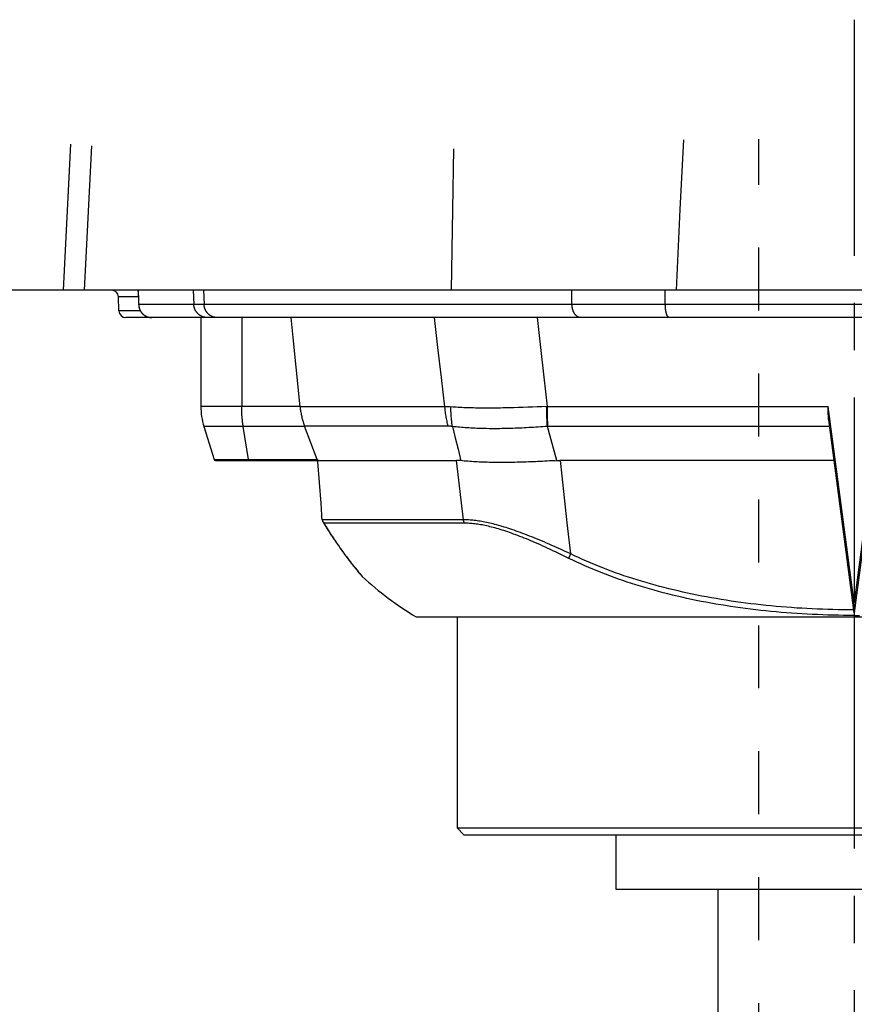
# Model space of a CAD drawing. Extents: x 0 to 3364, y 0 to 2376.
# Tile 81 of 83: x 2477 to 2722, y 1454 to 1743. Entities that reach past the tile are written whole.
import ezdxf

# ---------------------------------------------------------------- set-up
doc = ezdxf.new("R2010")
doc.units = 0
doc.header["$LTSCALE"] = 185.02
doc.linetypes.add('CENTER', pattern=[0.6, 0.375, -0.075, 0.075, -0.075])
doc.linetypes.add('HIDDEN', pattern=[0.2, 0.1, -0.1])
doc.layers.get('0').update_dxf_attribs({"linetype": 'CONTINUOUS'})
doc.layers.add('DEFAULT_1', color=7, linetype='CENTER')
doc.layers.add('DEFAULT_2', color=8, linetype='HIDDEN')

msp = doc.modelspace()

# ---------------------------------------------------------------- linework, layer by layer
at = {"color": 7, "linetype": 'CONTINUOUS'}
for p, q in [((2489.9777, 1663.9433), (2492.1324, 1706.9418)), ((2496.0855, 1663.9433), (2498.2625, 1706.3938)), ((2993.3223, 1663.9433), (2451.3271, 1663.9433)), ((2506.2573, 1657.8735), (2506.1127, 1662.0131)), ((2511.9572, 1662.0131), (2506.1127, 1662.0131)), ((2511.8178, 1663.9433), (2511.8404, 1663.6792)), ((2511.8322, 1663.9433), (2511.8542, 1663.6756)), ((2511.8404, 1663.6792), (2511.8687, 1663.3255)), ((2511.8542, 1663.6756), (2511.8834, 1663.2955)), ((2511.8687, 1663.3255), (2511.8957, 1662.9614)), ((2511.8834, 1663.2955), (2511.9107, 1662.9142)), ((2511.8957, 1662.9614), (2511.9213, 1662.5905)), ((2511.9107, 1662.9142), (2511.9277, 1662.6603)), ((2511.9213, 1662.5905), (2511.9452, 1662.2144)), ((2511.9277, 1662.6603), (2511.9517, 1662.2813)), ((2511.9452, 1662.2144), (2511.9675, 1661.8337)), ((2511.9517, 1662.2813), (2511.9736, 1661.9054)), ((2511.9675, 1661.8337), (2511.9883, 1661.4491)), ((2511.9736, 1661.9054), (2512, 1661.4102)), ((2511.9883, 1661.4491), (2512.0075, 1661.0608)), ((2512, 1661.4102), (2512.0233, 1660.9221)), ((2512.0075, 1661.0608), (2512.025, 1660.6694)), ((2528.1129, 1663.9433), (2528.256, 1659.8037)), ((2531.1288, 1663.9433), (2531.2732, 1659.8037)), ((2639.4079, 1659.8037), (2639.346, 1663.9433)), ((2666.8352, 1659.8037), (2666.747, 1663.9433)), ((2512.0233, 1660.9221), (2512.0437, 1660.4407)), ((2512.025, 1660.6694), (2512.041, 1660.2752)), ((2512.041, 1660.2752), (2512.0631, 1659.6663)), ((2512.0437, 1660.4407), (2512.0673, 1659.8037)), ((2512.0673, 1659.8038), (2512.0687, 1659.7064)), ((2529.7087, 1659.803), (2512.0673, 1659.8037)), ((2512.0687, 1659.7064), (2512.0724, 1659.6091)), ((2640.7664, 1659.8032), (2529.7087, 1659.803)), ((2650.8852, 1659.801), (2640.7664, 1659.8032)), ((2666.8352, 1659.8037), (2650.8852, 1659.801)), ((2512.5707, 1657.8735), (2506.2573, 1657.8735)), ((2936.3933, 1655.9433), (2508.2561, 1655.9433)), ((2513.5858, 1656.7218), (2513.6569, 1656.6692)), ((2513.6138, 1656.6984), (2513.656, 1656.6678)), ((2513.6286, 1656.6877), (2513.6569, 1656.6692)), ((2514.8277, 1656.0955), (2514.9244, 1656.0691)), ((2514.9198, 1656.0699), (2515.0126, 1656.0466)), ((2515.0104, 1656.0474), (2515.106, 1656.0256)), ((2515.0971, 1656.0278), (2515.1999, 1656.007)), ((2530.3247, 1655.9433), (2530.3247, 1629.8389)), ((2542.3247, 1655.9433), (2542.3247, 1629.8389)), ((2557.4611, 1650.0711), (2556.8796, 1655.9433)), ((2600.0109, 1647.0902), (2598.9683, 1655.9433)), ((2558.3281, 1641.3393), (2557.4611, 1650.0711)), ((2601.046, 1638.3395), (2600.0109, 1647.0902)), ((2559.489, 1629.6912), (2558.3281, 1641.3393)), ((2602.0734, 1629.6912), (2601.046, 1638.3395)), ((2632.1628, 1629.7963), (2631.2089, 1638.4097)), ((2559.4744, 1629.8389), (2530.3247, 1629.8389)), ((2602.0734, 1629.6912), (2559.489, 1629.6912)), ((2623.7015, 1629.4726), (2622.3615, 1629.4351)), ((2625.0535, 1629.5148), (2623.7015, 1629.4726)), ((2626.4165, 1629.5616), (2625.0535, 1629.5148)), ((2627.7896, 1629.6126), (2626.4165, 1629.5616)), ((2629.1713, 1629.6675), (2627.7896, 1629.6126)), ((2630.5609, 1629.726), (2629.1713, 1629.6675)), ((2632.1628, 1629.7963), (2630.5609, 1629.726)), ((2631.9705, 1629.1264), (2631.9573, 1629.7878)), ((2632.1679, 1629.1341), (2632.1628, 1629.7963)), ((2632.1628, 1629.7963), (2714.7361, 1629.7963)), ((2722.3247, 1572.1939), (2714.7361, 1629.7963)), ((2729.9132, 1629.7963), (2722.3247, 1572.1939)), ((2631.987, 1628.4666), (2631.9705, 1629.1264)), ((2632.0069, 1627.8089), (2631.987, 1628.4666)), ((2632.0301, 1627.1542), (2632.0069, 1627.8089)), ((2632.0565, 1626.5031), (2632.0301, 1627.1542)), ((2632.0862, 1625.8565), (2632.0565, 1626.5031)), ((2632.1763, 1628.4733), (2632.1679, 1629.1341)), ((2632.1879, 1627.8148), (2632.1763, 1628.4733)), ((2632.2028, 1627.1592), (2632.1879, 1627.8148)), ((2632.221, 1626.5073), (2632.2028, 1627.1592)), ((2632.2424, 1625.8598), (2632.221, 1626.5073)), ((2714.7273, 1628.4404), (2714.7284, 1628.9531)), ((2531.2277, 1623.8972), (2534.2372, 1614.2245)), ((2560.865, 1623.8972), (2531.2277, 1623.8972)), ((2544.2809, 1614.2245), (2542.7762, 1623.8972)), ((2564.5474, 1614.2245), (2560.8222, 1624.0095)), ((2603.0554, 1624.0095), (2560.8222, 1624.0095)), ((2604.2914, 1623.9164), (2605.1054, 1620.5429)), ((2632.1191, 1625.2149), (2632.0862, 1625.8565)), ((2632.1553, 1624.5791), (2632.1191, 1625.2149)), ((2632.1945, 1623.9498), (2632.1553, 1624.5791)), ((2632.3255, 1623.9506), (2632.1945, 1623.9498)), ((2634.9324, 1613.9106), (2632.1945, 1623.9498)), ((2632.2669, 1625.2173), (2632.2424, 1625.8598)), ((2632.2947, 1624.5807), (2632.2669, 1625.2173)), ((2632.3255, 1623.9506), (2632.2947, 1624.5807)), ((2715.1092, 1623.9506), (2632.3255, 1623.9506)), ((2722.3247, 1569.1433), (2714.8571, 1625.8652)), ((2729.7923, 1625.8652), (2722.3247, 1569.1433)), ((2605.1054, 1620.5429), (2605.9064, 1617.2153)), ((2605.9064, 1617.2153), (2606.7079, 1613.8773)), ((2534.2372, 1614.2245), (2564.5474, 1614.2245)), ((2534.6191, 1613.9433), (2605.4589, 1613.9433)), ((2606.1476, 1608.1326), (2605.4589, 1613.9433)), ((2716.4267, 1613.9433), (2635.8781, 1613.9429)), ((2606.8397, 1602.3126), (2606.1476, 1608.1326)), ((2607.5351, 1596.4833), (2606.8397, 1602.3126)), ((2565.8493, 1597.6616), (2565.8325, 1597.858)), ((2565.8663, 1597.4802), (2565.8493, 1597.6616)), ((2565.8833, 1597.3128), (2565.8663, 1597.4802)), ((2607.5351, 1596.4833), (2565.9978, 1596.4833)), ((2607.7982, 1595.4966), (2566.4748, 1595.4966)), ((2639.0271, 1586.4674), (2638.0122, 1595.649)), ((2572.2418, 1586.8371), (2572.6724, 1586.25)), ((2572.6724, 1586.25), (2573.0843, 1585.695)), ((2638.7807, 1585.9237), (2638.8319, 1586.0413)), ((2638.8319, 1586.0413), (2638.8854, 1586.1612)), ((2638.8854, 1586.1612), (2638.9408, 1586.2828)), ((2573.0843, 1585.695), (2573.4778, 1585.1709)), ((2573.3865, 1585.2583), (2573.8091, 1584.7014)), ((2573.4778, 1585.1709), (2573.853, 1584.6764)), ((2573.8091, 1584.7014), (2574.2091, 1584.1803)), ((2573.853, 1584.6764), (2574.2105, 1584.2103)), ((2574.2091, 1584.1803), (2574.5864, 1583.694)), ((2574.2105, 1584.2103), (2574.5502, 1583.7715)), ((2574.5502, 1583.7715), (2575.0273, 1583.1621)), ((2574.5864, 1583.694), (2574.9413, 1583.2413)), ((2574.9413, 1583.2413), (2575.2736, 1582.8212)), ((2575.0273, 1583.1621), (2575.4659, 1582.609)), ((2575.2736, 1582.8212), (2575.7301, 1582.2504)), ((2575.4659, 1582.609), (2575.866, 1582.11)), ((2575.7301, 1582.2504), (2576.1363, 1581.7483)), ((2575.866, 1582.11), (2576.2278, 1581.6634)), ((2576.1363, 1581.7483), (2576.4924, 1581.3126)), ((2576.2278, 1581.6634), (2576.6508, 1581.1468)), ((2576.4924, 1581.3126), (2576.8891, 1580.8321)), ((2576.6508, 1581.1468), (2577.006, 1580.7174)), ((2576.8891, 1580.8321), (2577.2604, 1580.3869)), ((2577.006, 1580.7174), (2577.3549, 1580.2996)), ((2577.2604, 1580.3869), (2577.5936, 1579.9911)), ((2577.3549, 1580.2996), (2577.7698, 1579.8078)), ((2722.3247, 1569.935), (2722.3247, 1572.1939)), ((2722.3149, 1569.2177), (2722.3168, 1569.021)), ((2722.3168, 1569.021), (2722.3201, 1568.7246)), ((2722.3201, 1568.7246), (2722.3247, 1568.393)), ((2722.3247, 1569.7219), (2722.3247, 1569.7606)), ((2593.6247, 1567.9433), (2851.0247, 1567.9433)), ((2605.6247, 1567.9433), (2605.6247, 1505.9433)), ((2605.6247, 1505.9433), (2607.6247, 1503.9433)), ((2605.6247, 1505.9433), (2839.0247, 1505.9433)), ((2607.6247, 1503.9433), (2837.0247, 1503.9433)), ((2652.3247, 1503.9433), (2652.3247, 1487.9433)), ((2652.3247, 1487.9433), (2792.3247, 1487.9433)), ((2682.3247, 1447.9433), (2682.3247, 1487.9433))]:
    msp.add_line(p, q, dxfattribs=at)
for points in [[(2670.1023, 1663.9433), (2671.2468, 1687.7217), (2672.2417, 1708.1375)], [(2604.016, 1663.9433), (2604.4201, 1687.7217), (2604.7198, 1705.4966)], [(2512.0573, 1660.0829), (2512.0517, 1660.0812), (2512.0488, 1660.0795), (2512.0483, 1660.0785)], [(2512.0631, 1659.6663), (2512.0624, 1659.7048), (2512.0637, 1659.7542), (2512.0673, 1659.8037)], [(2512.0631, 1659.6663), (2512.0675, 1659.5742), (2512.0749, 1659.4713), (2512.085, 1659.3689), (2512.0977, 1659.2671), (2512.113, 1659.166), (2512.1309, 1659.0656), (2512.1513, 1658.966), (2512.1742, 1658.8672), (2512.1996, 1658.7694), (2512.2275, 1658.6725), (2512.2577, 1658.5767), (2512.2903, 1658.4819), (2512.3253, 1658.3884), (2512.3625, 1658.296), (2512.402, 1658.2049), (2512.4437, 1658.1152), (2512.4875, 1658.0268), (2512.5334, 1657.9398), (2512.5814, 1657.8543), (2512.6314, 1657.7704), (2512.6834, 1657.6879), (2512.7373, 1657.6071), (2512.7931, 1657.5279), (2512.8507, 1657.4503), (2512.9101, 1657.3745), (2512.9712, 1657.3004), (2513.034, 1657.228), (2513.0984, 1657.1574), (2513.1643, 1657.0887), (2513.2318, 1657.0218), (2513.3007, 1656.9569), (2513.371, 1656.8938), (2513.4427, 1656.8326), (2513.5157, 1656.7734), (2513.5898, 1656.7162), (2513.6138, 1656.6984)], [(2512.0724, 1659.6091), (2512.0785, 1659.512), (2512.0869, 1659.4151), (2512.0977, 1659.3185), (2512.1109, 1659.2223), (2512.1263, 1659.1267), (2512.1441, 1659.0317), (2512.1642, 1658.9373), (2512.1866, 1658.8437), (2512.2112, 1658.7508), (2512.238, 1658.6587), (2512.267, 1658.5676), (2512.2981, 1658.4774), (2512.3314, 1658.3882), (2512.3668, 1658.3001), (2512.4042, 1658.2131), (2512.4436, 1658.1273), (2512.485, 1658.0428), (2512.5283, 1657.9595), (2512.5735, 1657.8776), (2512.6206, 1657.797), (2512.6694, 1657.7178), (2512.72, 1657.6401), (2512.7723, 1657.5639), (2512.8263, 1657.4892), (2512.8819, 1657.4161), (2512.939, 1657.3445), (2512.9976, 1657.2746), (2513.0578, 1657.2063), (2513.1193, 1657.1397), (2513.1822, 1657.0748), (2513.2464, 1657.0115), (2513.3119, 1656.9501), (2513.3787, 1656.8903), (2513.4466, 1656.8324), (2513.5156, 1656.7762), (2513.5858, 1656.7218)], [(2532.2427, 1655.9433), (2532.1406, 1655.9446), (2532.0386, 1655.9486), (2531.9367, 1655.9551), (2531.835, 1655.9643), (2531.7335, 1655.976), (2531.6324, 1655.9904), (2531.5317, 1656.0074), (2531.4315, 1656.0269), (2531.3318, 1656.049), (2531.2327, 1656.0737), (2531.1342, 1656.1008), (2531.0365, 1656.1306), (2530.9396, 1656.1628), (2530.8435, 1656.1974), (2530.7483, 1656.2346), (2530.6542, 1656.2741), (2530.561, 1656.3161), (2530.469, 1656.3605), (2530.3781, 1656.4072), (2530.2884, 1656.4562), (2530.2001, 1656.5075), (2530.113, 1656.561), (2530.0274, 1656.6168), (2529.9432, 1656.6747), (2529.8605, 1656.7348), (2529.7794, 1656.797), (2529.6999, 1656.8613), (2529.6221, 1656.9275), (2529.5459, 1656.9958), (2529.4716, 1657.066), (2529.399, 1657.138), (2529.3284, 1657.2119), (2529.2596, 1657.2876), (2529.1928, 1657.365), (2529.128, 1657.4442), (2529.0652, 1657.5249), (2529.0045, 1657.6073), (2528.9459, 1657.6911), (2528.8895, 1657.7765), (2528.8353, 1657.8632), (2528.7833, 1657.9514), (2528.7336, 1658.0408), (2528.6862, 1658.1315), (2528.6411, 1658.2234), (2528.5984, 1658.3164), (2528.5581, 1658.4104), (2528.5201, 1658.5055), (2528.4847, 1658.6015), (2528.4516, 1658.6984), (2528.4211, 1658.7961), (2528.3931, 1658.8946), (2528.3676, 1658.9937), (2528.3446, 1659.0935), (2528.3242, 1659.1938), (2528.3063, 1659.2946), (2528.2911, 1659.3958), (2528.2784, 1659.4974), (2528.2683, 1659.5993), (2528.2608, 1659.7014), (2528.256, 1659.8037)], [(2535.1091, 1655.9433), (2535.0109, 1655.9446), (2534.9127, 1655.9486), (2534.8147, 1655.9551), (2534.7168, 1655.9643), (2534.6192, 1655.976), (2534.5219, 1655.9904), (2534.425, 1656.0074), (2534.3286, 1656.0269), (2534.2327, 1656.049), (2534.1373, 1656.0737), (2534.0426, 1656.1008), (2533.9486, 1656.1306), (2533.8553, 1656.1628), (2533.7629, 1656.1974), (2533.6713, 1656.2346), (2533.5807, 1656.2741), (2533.4911, 1656.3161), (2533.4025, 1656.3605), (2533.3151, 1656.4072), (2533.2288, 1656.4562), (2533.1438, 1656.5075), (2533.0601, 1656.561), (2532.9777, 1656.6168), (2532.8967, 1656.6747), (2532.8171, 1656.7348), (2532.739, 1656.797), (2532.6626, 1656.8613), (2532.5877, 1656.9275), (2532.5144, 1656.9958), (2532.4429, 1657.066), (2532.3731, 1657.138), (2532.3051, 1657.2119), (2532.2389, 1657.2876), (2532.1746, 1657.365), (2532.1123, 1657.4442), (2532.0519, 1657.5249), (2531.9935, 1657.6073), (2531.9371, 1657.6911), (2531.8828, 1657.7765), (2531.8307, 1657.8632), (2531.7807, 1657.9514), (2531.7328, 1658.0408), (2531.6872, 1658.1315), (2531.6438, 1658.2234), (2531.6027, 1658.3164), (2531.5639, 1658.4104), (2531.5274, 1658.5055), (2531.4933, 1658.6015), (2531.4615, 1658.6984), (2531.4321, 1658.7961), (2531.4052, 1658.8946), (2531.3806, 1658.9937), (2531.3585, 1659.0935), (2531.3389, 1659.1938), (2531.3217, 1659.2946), (2531.307, 1659.3958), (2531.2948, 1659.4974), (2531.2851, 1659.5993), (2531.2779, 1659.7014), (2531.2732, 1659.8037)], [(2641.9294, 1655.9433), (2641.8648, 1655.9446), (2641.8003, 1655.9486), (2641.7359, 1655.9551), (2641.6715, 1655.9643), (2641.6074, 1655.976), (2641.5434, 1655.9904), (2641.4797, 1656.0074), (2641.4163, 1656.0269), (2641.3533, 1656.049), (2641.2906, 1656.0737), (2641.2283, 1656.1008), (2641.1665, 1656.1306), (2641.1052, 1656.1628), (2641.0445, 1656.1974), (2640.9843, 1656.2346), (2640.9247, 1656.2741), (2640.8658, 1656.3161), (2640.8076, 1656.3605), (2640.7501, 1656.4072), (2640.6934, 1656.4562), (2640.6375, 1656.5075), (2640.5825, 1656.561), (2640.5283, 1656.6168), (2640.4751, 1656.6747), (2640.4228, 1656.7348), (2640.3715, 1656.797), (2640.3212, 1656.8613), (2640.272, 1656.9275), (2640.2238, 1656.9958), (2640.1768, 1657.066), (2640.1309, 1657.138), (2640.0862, 1657.2119), (2640.0427, 1657.2876), (2640.0005, 1657.365), (2639.9595, 1657.4442), (2639.9198, 1657.5249), (2639.8814, 1657.6073), (2639.8443, 1657.6911), (2639.8087, 1657.7765), (2639.7744, 1657.8632), (2639.7415, 1657.9514), (2639.7101, 1658.0408), (2639.6801, 1658.1315), (2639.6516, 1658.2234), (2639.6245, 1658.3164), (2639.599, 1658.4104), (2639.575, 1658.5055), (2639.5526, 1658.6015), (2639.5317, 1658.6984), (2639.5124, 1658.7961), (2639.4947, 1658.8946), (2639.4785, 1658.9937), (2639.464, 1659.0935), (2639.4511, 1659.1938), (2639.4398, 1659.2946), (2639.4301, 1659.3958), (2639.4221, 1659.4974), (2639.4158, 1659.5993), (2639.411, 1659.7014), (2639.4079, 1659.8037)], [(2787.5632, 1659.8013), (2778.6438, 1659.8034), (2666.8352, 1659.8037)], [(2667.9853, 1655.9433), (2667.9559, 1655.9446), (2667.9264, 1655.9486), (2667.897, 1655.9551), (2667.8677, 1655.9643), (2667.8384, 1655.976), (2667.8093, 1655.9904), (2667.7802, 1656.0074), (2667.7513, 1656.0269), (2667.7225, 1656.049), (2667.6939, 1656.0737), (2667.6655, 1656.1008), (2667.6374, 1656.1306), (2667.6094, 1656.1628), (2667.5817, 1656.1974), (2667.5542, 1656.2346), (2667.5271, 1656.2741), (2667.5002, 1656.3161), (2667.4736, 1656.3605), (2667.4474, 1656.4072), (2667.4216, 1656.4562), (2667.3961, 1656.5075), (2667.371, 1656.561), (2667.3463, 1656.6168), (2667.322, 1656.6747), (2667.2981, 1656.7348), (2667.2747, 1656.797), (2667.2518, 1656.8613), (2667.2293, 1656.9275), (2667.2074, 1656.9958), (2667.1859, 1657.066), (2667.165, 1657.138), (2667.1446, 1657.2119), (2667.1248, 1657.2876), (2667.1055, 1657.365), (2667.0868, 1657.4442), (2667.0687, 1657.5249), (2667.0512, 1657.6073), (2667.0343, 1657.6911), (2667.018, 1657.7765), (2667.0024, 1657.8632), (2666.9874, 1657.9514), (2666.973, 1658.0408), (2666.9593, 1658.1315), (2666.9463, 1658.2234), (2666.934, 1658.3164), (2666.9224, 1658.4104), (2666.9114, 1658.5055), (2666.9012, 1658.6015), (2666.8917, 1658.6984), (2666.8829, 1658.7961), (2666.8748, 1658.8946), (2666.8674, 1658.9937), (2666.8608, 1659.0935), (2666.8549, 1659.1938), (2666.8498, 1659.2946), (2666.8454, 1659.3958), (2666.8417, 1659.4974), (2666.8388, 1659.5993), (2666.8366, 1659.7014), (2666.8352, 1659.8037)], [(2513.656, 1656.6678), (2513.7138, 1656.6268), (2513.7925, 1656.5737), (2513.8726, 1656.5225), (2513.954, 1656.4732), (2514.0367, 1656.426), (2514.1205, 1656.3807), (2514.2055, 1656.3375), (2514.2915, 1656.2964), (2514.3786, 1656.2575), (2514.4667, 1656.2206), (2514.5556, 1656.186), (2514.6455, 1656.1536), (2514.7362, 1656.1234), (2514.8389, 1656.0927)], [(2513.6569, 1656.6692), (2513.7284, 1656.6188), (2513.8012, 1656.57), (2513.875, 1656.5228), (2513.95, 1656.4773), (2514.0261, 1656.4334), (2514.1033, 1656.3912), (2514.1815, 1656.3507), (2514.2607, 1656.312), (2514.3408, 1656.2751), (2514.4218, 1656.24), (2514.5037, 1656.2067), (2514.5863, 1656.1754), (2514.6698, 1656.1459), (2514.754, 1656.1183)], [(2515.1841, 1656.0101), (2515.2717, 1655.9945), (2515.3596, 1655.981), (2515.4478, 1655.9695), (2515.5364, 1655.9601), (2515.6251, 1655.9528), (2515.714, 1655.9475), (2515.803, 1655.9444), (2515.8915, 1655.9433)], [(2515.1999, 1656.007), (2515.2943, 1655.9907), (2515.389, 1655.9768), (2515.4841, 1655.9653), (2515.5795, 1655.9562), (2515.6751, 1655.9495), (2515.7709, 1655.9453), (2515.8667, 1655.9434), (2515.8915, 1655.9433)], [(2631.2089, 1638.4097), (2630.2458, 1647.1253), (2629.7607, 1651.5215), (2629.2733, 1655.9433)], [(2542.7762, 1623.8972), (2542.7277, 1624.218), (2542.682, 1624.5405), (2542.639, 1624.8644), (2542.5986, 1625.1897), (2542.561, 1625.5163), (2542.5262, 1625.8441), (2542.4941, 1626.1731), (2542.4648, 1626.503), (2542.4382, 1626.834), (2542.4144, 1627.1657), (2542.3934, 1627.4982), (2542.3752, 1627.8314), (2542.3598, 1628.1651), (2542.3471, 1628.4993), (2542.3373, 1628.8339), (2542.3303, 1629.1688), (2542.3261, 1629.5038), (2542.3247, 1629.8389)], [(2559.489, 1629.6912), (2559.5228, 1629.3706), (2559.5613, 1629.0501), (2559.6045, 1628.7299), (2559.6524, 1628.4101), (2559.705, 1628.0907), (2559.7623, 1627.7718), (2559.8244, 1627.4535), (2559.8912, 1627.1358), (2559.9627, 1626.8188), (2560.0391, 1626.5026), (2560.1201, 1626.1872), (2560.206, 1625.8728), (2560.2967, 1625.5594), (2560.3921, 1625.247), (2560.4924, 1624.9358), (2560.5975, 1624.6257), (2560.7075, 1624.3169), (2560.8222, 1624.0095)], [(2603.6466, 1629.6663), (2603.4459, 1629.6773), (2603.2464, 1629.686), (2603.048, 1629.6925), (2602.8509, 1629.6968), (2602.6548, 1629.6988), (2602.4599, 1629.6985), (2602.2661, 1629.696), (2602.0734, 1629.6912)], [(2603.0554, 1624.0095), (2602.9527, 1624.3738), (2602.8552, 1624.7407), (2602.7629, 1625.1102), (2602.6759, 1625.4821), (2602.5941, 1625.8563), (2602.5177, 1626.2326), (2602.4466, 1626.6109), (2602.3809, 1626.991), (2602.3206, 1627.3728), (2602.2657, 1627.7562), (2602.2163, 1628.141), (2602.1724, 1628.527), (2602.1339, 1628.9142), (2602.1009, 1629.3023), (2602.0734, 1629.6912)], [(2622.3615, 1629.4351), (2621.0344, 1629.4028), (2620.3761, 1629.3886), (2619.7213, 1629.3757), (2619.0702, 1629.3643), (2618.4229, 1629.3543), (2617.7795, 1629.3458), (2617.1403, 1629.3387), (2616.5053, 1629.3332), (2615.8747, 1629.3292), (2615.2487, 1629.3268), (2614.6273, 1629.326), (2614.0107, 1629.3268), (2613.399, 1629.3294), (2612.7924, 1629.3336), (2612.1909, 1629.3395), (2611.5945, 1629.3472), (2611.0035, 1629.3566), (2610.4179, 1629.3678), (2609.8378, 1629.3809), (2609.2634, 1629.3958), (2608.6946, 1629.4127), (2608.1317, 1629.4314), (2607.5746, 1629.452), (2607.0236, 1629.4746), (2606.4786, 1629.4993), (2605.9398, 1629.5259), (2605.4073, 1629.5545), (2604.8812, 1629.5853), (2604.3615, 1629.6181), (2603.6466, 1629.6663)], [(2604.2914, 1623.9164), (2604.2351, 1624.2224), (2604.1824, 1624.5304), (2604.1335, 1624.8402), (2604.0882, 1625.1518), (2604.0467, 1625.4652), (2604.0089, 1625.7801), (2603.9748, 1626.0965), (2603.9445, 1626.4144), (2603.9179, 1626.7337), (2603.895, 1627.0542), (2603.876, 1627.3759), (2603.8607, 1627.6986), (2603.8492, 1628.0224), (2603.8415, 1628.3471), (2603.8375, 1628.6726), (2603.8374, 1628.9988), (2603.841, 1629.3257), (2603.8484, 1629.6531)], [(2714.7284, 1628.9531), (2714.7327, 1629.5055), (2714.7361, 1629.7963)], [(2714.8571, 1625.8652), (2714.8375, 1626.0243), (2714.8195, 1626.1894), (2714.8032, 1626.3606), (2714.7886, 1626.5376), (2714.7757, 1626.7208), (2714.7644, 1626.9106), (2714.7547, 1627.1068), (2714.7466, 1627.3097), (2714.7399, 1627.5201), (2714.7347, 1627.7381), (2714.731, 1627.9635), (2714.7285, 1628.1976), (2714.7273, 1628.4404)], [(2604.2914, 1623.9164), (2604.1508, 1623.9359), (2604.0111, 1623.9531), (2603.8721, 1623.968), (2603.7339, 1623.9807), (2603.5966, 1623.9911), (2603.46, 1623.9991), (2603.3243, 1624.0049), (2603.1895, 1624.0084), (2603.0554, 1624.0095)], [(2632.1945, 1623.9498), (2631.5045, 1623.897), (2630.8159, 1623.8461), (2630.1288, 1623.7971), (2629.4433, 1623.7499), (2628.7595, 1623.7047), (2628.0776, 1623.6614), (2627.3976, 1623.6202), (2626.7197, 1623.5811), (2626.0441, 1623.5441), (2625.371, 1623.5093), (2624.7005, 1623.4766), (2624.0326, 1623.4462), (2623.3675, 1623.4181), (2622.7053, 1623.3923), (2622.0461, 1623.3689), (2621.3901, 1623.3478), (2620.7373, 1623.3292), (2620.088, 1623.313), (2619.4421, 1623.2994), (2618.7998, 1623.2882), (2618.1613, 1623.2797), (2617.5267, 1623.2737), (2616.8961, 1623.2703), (2616.2698, 1623.2697), (2615.6478, 1623.2717), (2615.0303, 1623.2764), (2614.4174, 1623.2838), (2613.8092, 1623.294), (2613.2059, 1623.307), (2612.6075, 1623.3229), (2612.0141, 1623.3416), (2611.4259, 1623.3631), (2610.8428, 1623.3876), (2610.2652, 1623.415), (2609.6929, 1623.4453), (2609.1262, 1623.4787), (2608.5652, 1623.515), (2608.0099, 1623.5543), (2607.4604, 1623.5967), (2606.9169, 1623.6422), (2606.3794, 1623.6907), (2605.848, 1623.7424), (2605.3228, 1623.7973), (2604.8039, 1623.8553), (2604.2914, 1623.9164)], [(2544.2809, 1614.2245), (2544.2844, 1614.2045), (2544.2883, 1614.1848), (2544.2927, 1614.1656), (2544.2977, 1614.1469), (2544.3031, 1614.1288), (2544.309, 1614.1112), (2544.3154, 1614.0944), (2544.3222, 1614.0782), (2544.3294, 1614.0627), (2544.337, 1614.048), (2544.345, 1614.0342), (2544.3533, 1614.0212), (2544.362, 1614.0091), (2544.371, 1613.998), (2544.3803, 1613.9878), (2544.3898, 1613.9786), (2544.3996, 1613.9704), (2544.4095, 1613.9633), (2544.4196, 1613.9572), (2544.4299, 1613.9522), (2544.4403, 1613.9483), (2544.4508, 1613.9455), (2544.4613, 1613.9439), (2544.4719, 1613.9433)], [(2564.4782, 1613.9433), (2564.4828, 1613.9427), (2564.4874, 1613.941), (2564.492, 1613.9383), (2564.4967, 1613.9345), (2564.5014, 1613.9296), (2564.5061, 1613.9237)], [(2564.5061, 1613.9237), (2564.5107, 1613.917), (2564.5153, 1613.9093), (2564.5198, 1613.9008), (2564.5242, 1613.8915), (2564.5286, 1613.8813), (2564.5329, 1613.8706), (2564.537, 1613.8592), (2564.5411, 1613.8471), (2564.545, 1613.8346), (2564.5489, 1613.8216), (2564.5526, 1613.808), (2564.5561, 1613.7941), (2564.5596, 1613.7798), (2564.5629, 1613.7651), (2564.5661, 1613.7501), (2564.5691, 1613.7348), (2564.5721, 1613.7191), (2564.5749, 1613.7032), (2564.5775, 1613.6869), (2564.5801, 1613.6702), (2564.5825, 1613.6534), (2564.5847, 1613.6364), (2564.5868, 1613.6192), (2564.5887, 1613.6019), (2564.5905, 1613.5847), (2564.5921, 1613.5675), (2564.5936, 1613.5503)], [(2564.5474, 1614.2245), (2564.5529, 1614.2097), (2564.5582, 1614.1952), (2564.5633, 1614.1809), (2564.5681, 1614.1669), (2564.5727, 1614.1531), (2564.577, 1614.1396), (2564.5811, 1614.1265), (2564.5848, 1614.1137), (2564.5883, 1614.1013), (2564.5916, 1614.0891), (2564.5945, 1614.0774), (2564.5972, 1614.0659), (2564.5996, 1614.0546), (2564.6018, 1614.0437), (2564.6036, 1614.0332), (2564.6052, 1614.023), (2564.6064, 1614.0132), (2564.6072, 1614.0039), (2564.6077, 1613.9952), (2564.6079, 1613.9869), (2564.6076, 1613.9793), (2564.6069, 1613.9723), (2564.6058, 1613.966), (2564.6043, 1613.9603), (2564.6023, 1613.9554), (2564.5999, 1613.9512), (2564.5969, 1613.9478), (2564.5934, 1613.9454), (2564.5894, 1613.9438), (2564.5849, 1613.9433)], [(2564.5936, 1613.5503), (2565.5561, 1601.3666), (2565.6905, 1599.6599), (2565.8325, 1597.858)], [(2606.5655, 1613.8912), (2606.424, 1613.9035), (2606.2834, 1613.9141), (2606.1438, 1613.923), (2606.0051, 1613.9303), (2605.8672, 1613.936), (2605.7303, 1613.9401), (2605.5941, 1613.9425), (2605.4589, 1613.9433)], [(2634.2273, 1613.8678), (2633.524, 1613.8263), (2632.8227, 1613.7863), (2632.1234, 1613.7477), (2631.4263, 1613.7106), (2630.7316, 1613.6752), (2630.0393, 1613.6413), (2629.3497, 1613.609), (2628.6627, 1613.5785), (2627.9785, 1613.5496), (2627.2971, 1613.5225), (2626.6189, 1613.4973), (2625.9439, 1613.4738), (2625.2723, 1613.4522), (2624.6041, 1613.4325), (2623.9393, 1613.4147), (2623.2781, 1613.3989), (2622.6208, 1613.3851), (2621.9674, 1613.3733), (2621.3182, 1613.3636), (2620.6729, 1613.356), (2620.0318, 1613.3505), (2619.395, 1613.3471), (2618.7627, 1613.346), (2618.1352, 1613.347), (2617.5123, 1613.3503), (2616.8942, 1613.3559), (2616.2809, 1613.3638), (2615.6725, 1613.374), (2615.0693, 1613.3865), (2614.4715, 1613.4015), (2613.879, 1613.4189), (2613.292, 1613.4387), (2612.7103, 1613.461), (2612.1343, 1613.4857), (2611.5641, 1613.5131), (2610.9998, 1613.543), (2610.4415, 1613.5754), (2609.8892, 1613.6105), (2609.3431, 1613.6482), (2608.8031, 1613.6885), (2608.2695, 1613.7316), (2607.7424, 1613.7774), (2607.2218, 1613.826), (2606.5655, 1613.8912)], [(2634.2273, 1613.8678), (2635.0499, 1613.9175), (2635.1676, 1613.9235), (2635.2855, 1613.9288), (2635.4036, 1613.9332), (2635.5219, 1613.9368), (2635.6404, 1613.9397), (2635.7591, 1613.9417), (2635.8781, 1613.9429)], [(2638.0122, 1595.649), (2636.4991, 1609.3783), (2635.9972, 1613.9433)], [(2565.9978, 1596.4833), (2565.9902, 1596.5249), (2565.9824, 1596.5691), (2565.9745, 1596.6158), (2565.9666, 1596.6651), (2565.9585, 1596.7169), (2565.9504, 1596.7715), (2565.9422, 1596.8287), (2565.9339, 1596.8887), (2565.9255, 1596.9517), (2565.9172, 1597.0177), (2565.9087, 1597.0868), (2565.9003, 1597.159), (2565.8918, 1597.2343), (2565.8833, 1597.3128)], [(2565.9978, 1596.4833), (2566.0127, 1596.4113), (2566.0302, 1596.3398), (2566.0503, 1596.2691), (2566.0729, 1596.1991), (2566.098, 1596.13), (2566.1255, 1596.0618), (2566.1553, 1595.9945), (2566.1876, 1595.9283), (2566.2221, 1595.863), (2566.2588, 1595.7989), (2566.2654, 1595.788)], [(2566.2654, 1595.788), (2566.2978, 1595.7359), (2566.3389, 1595.6742), (2566.3821, 1595.6136), (2566.4275, 1595.5544), (2566.4748, 1595.4966)], [(2566.2654, 1595.788), (2566.5798, 1595.2699), (2566.9231, 1594.7107), (2567.2618, 1594.1656), (2567.5959, 1593.634), (2567.9251, 1593.1159), (2568.2493, 1592.6112), (2568.5686, 1592.1194), (2568.8828, 1591.6404), (2569.1917, 1591.1742), (2569.4954, 1590.7202), (2569.7938, 1590.2783), (2570.0867, 1589.8486), (2570.3742, 1589.4305), (2570.6562, 1589.0239), (2570.9326, 1588.6289), (2571.2035, 1588.2448), (2571.4687, 1587.8717), (2571.7283, 1587.5095), (2571.9822, 1587.1577), (2572.2305, 1586.8162), (2572.4731, 1586.4851), (2572.71, 1586.1638), (2572.9412, 1585.8524), (2573.3865, 1585.2583)], [(2566.4748, 1595.4966), (2566.8058, 1594.9539), (2567.1313, 1594.4266), (2567.4511, 1593.9144), (2567.7645, 1593.4175), (2568.0717, 1592.9356), (2568.3732, 1592.4673), (2568.6688, 1592.0128), (2568.9583, 1591.5717), (2569.2424, 1591.1429), (2569.5209, 1590.7262), (2569.7937, 1590.3216), (2570.0614, 1589.9278), (2570.3241, 1589.5447), (2570.5814, 1589.1722), (2570.8338, 1588.8099), (2571.081, 1588.4575), (2571.3231, 1588.115), (2571.5602, 1587.7818), (2571.7924, 1587.458), (2572.2418, 1586.8371)], [(2607.7982, 1595.4966), (2607.7691, 1595.5551), (2607.7416, 1595.615), (2607.7157, 1595.6761), (2607.6913, 1595.7386), (2607.6686, 1595.8021), (2607.6474, 1595.8668), (2607.628, 1595.9324), (2607.6103, 1595.999), (2607.5942, 1596.0664), (2607.5799, 1596.1345), (2607.5674, 1596.2033), (2607.5567, 1596.2727), (2607.5477, 1596.3425), (2607.5405, 1596.4127), (2607.5351, 1596.4833)], [(2639.0271, 1586.4674), (2638.2105, 1586.8469), (2637.401, 1587.2202), (2636.5986, 1587.5873), (2635.8033, 1587.9485), (2635.0155, 1588.3035), (2634.2357, 1588.6518), (2633.4639, 1588.9933), (2632.7003, 1589.328), (2631.9453, 1589.6555), (2631.199, 1589.9757), (2630.4615, 1590.2886), (2629.7333, 1590.5938), (2629.0146, 1590.8913), (2628.3053, 1591.181), (2627.6059, 1591.4627), (2626.9163, 1591.7363), (2626.2366, 1592.0019), (2625.5675, 1592.2592), (2624.909, 1592.508), (2624.2611, 1592.7486), (2623.6235, 1592.9808), (2622.9965, 1593.2047), (2622.3798, 1593.4204), (2621.7731, 1593.628), (2621.1765, 1593.8275), (2620.59, 1594.0189), (2620.0131, 1594.2025), (2619.446, 1594.3782), (2618.8885, 1594.546), (2618.3404, 1594.7062), (2617.8015, 1594.8588), (2617.2719, 1595.0037), (2616.7511, 1595.1414), (2616.2389, 1595.2718), (2615.7354, 1595.3949), (2615.2401, 1595.511), (2614.7529, 1595.6201), (2614.2738, 1595.7221), (2613.8023, 1595.8175), (2613.3383, 1595.9062), (2612.8818, 1595.9881), (2612.4323, 1596.0636), (2611.9898, 1596.1327), (2611.5542, 1596.1952), (2611.125, 1596.2516), (2610.7021, 1596.3017), (2610.2857, 1596.3455), (2609.8752, 1596.3833), (2609.4706, 1596.415), (2609.0721, 1596.4405), (2608.6793, 1596.4601), (2608.2922, 1596.4738), (2607.9108, 1596.4815), (2607.5351, 1596.4833)], [(2638.4899, 1585.1697), (2637.693, 1585.5596), (2636.9031, 1585.9435), (2636.1203, 1586.3212), (2635.3444, 1586.6926), (2634.5757, 1587.0576), (2633.8148, 1587.4158), (2633.0619, 1587.7671), (2632.3169, 1588.1113), (2631.5804, 1588.4481), (2630.8524, 1588.7775), (2630.1329, 1589.0994), (2629.4226, 1589.4134), (2628.7216, 1589.7195), (2628.0298, 1590.0175), (2627.3476, 1590.3074), (2626.6751, 1590.5891), (2626.0123, 1590.8624), (2625.3598, 1591.1272), (2624.7177, 1591.3834), (2624.0859, 1591.631), (2623.4643, 1591.8702), (2622.8529, 1592.1009), (2622.2518, 1592.323), (2621.6604, 1592.5369), (2621.0789, 1592.7425), (2620.5072, 1592.9397), (2619.9449, 1593.129), (2619.3922, 1593.3102), (2618.849, 1593.4832), (2618.3149, 1593.6486), (2617.7899, 1593.8061), (2617.2739, 1593.9557), (2616.7665, 1594.0979), (2616.2676, 1594.2327), (2615.7772, 1594.3599), (2615.2948, 1594.48), (2614.8203, 1594.5929), (2614.3539, 1594.6986), (2613.8947, 1594.7974), (2613.443, 1594.8894), (2612.9987, 1594.9745), (2612.5612, 1595.053), (2612.1305, 1595.1248), (2611.7066, 1595.1901), (2611.289, 1595.2489), (2610.8775, 1595.3014), (2610.4724, 1595.3475), (2610.0731, 1595.3873), (2609.6797, 1595.4209), (2609.2921, 1595.4482), (2608.9102, 1595.4694), (2608.5338, 1595.4846), (2608.1632, 1595.4937), (2607.7982, 1595.4966)], [(2638.4899, 1585.1697), (2638.5033, 1585.2107), (2638.5176, 1585.2532), (2638.5329, 1585.2973), (2638.549, 1585.3428), (2638.5661, 1585.3898), (2638.584, 1585.4381), (2638.6028, 1585.4877), (2638.6224, 1585.5385), (2638.6428, 1585.5905), (2638.664, 1585.6436), (2638.6859, 1585.6978), (2638.7086, 1585.7529), (2638.7319, 1585.809), (2638.756, 1585.866), (2638.7807, 1585.9237)], [(2638.9408, 1586.2828), (2638.9979, 1586.4057), (2639.0271, 1586.4674)], [(2722.2084, 1570.0263), (2720.6806, 1570.0314), (2719.153, 1570.0455), (2717.6256, 1570.0685), (2716.0979, 1570.1004), (2714.5704, 1570.1413), (2713.0445, 1570.1911), (2711.5204, 1570.2499), (2709.998, 1570.3177), (2708.4783, 1570.3944), (2706.9615, 1570.4801), (2705.4475, 1570.5748), (2703.9371, 1570.6784), (2702.4301, 1570.7911), (2700.9267, 1570.9127), (2699.4274, 1571.0433), (2697.9323, 1571.183), (2696.4414, 1571.3317), (2694.9553, 1571.4894), (2693.474, 1571.6563), (2691.9976, 1571.8321), (2690.5265, 1572.0172), (2689.0607, 1572.2113), (2687.6002, 1572.4146), (2686.1455, 1572.6271), (2684.6967, 1572.8488), (2683.2537, 1573.0797), (2681.8174, 1573.3197), (2680.3879, 1573.569), (2678.965, 1573.8275), (2677.5495, 1574.0952), (2676.1412, 1574.3722), (2674.7403, 1574.6583), (2673.347, 1574.9538), (2671.9613, 1575.2585), (2670.5832, 1575.5725), (2669.2131, 1575.8959), (2667.8508, 1576.2287), (2666.4963, 1576.5708), (2665.1501, 1576.9224), (2663.812, 1577.2834), (2662.4822, 1577.6538), (2661.1613, 1578.0337), (2659.8492, 1578.4229), (2658.546, 1578.8215), (2657.2521, 1579.2295), (2655.9675, 1579.6468), (2654.6924, 1580.0735), (2653.4268, 1580.5095), (2652.1707, 1580.955), (2650.9242, 1581.4098), (2649.6878, 1581.874), (2648.4615, 1582.3474), (2647.2452, 1582.8302), (2646.0393, 1583.3222), (2644.844, 1583.8234), (2643.6592, 1584.3338), (2642.4851, 1584.8534), (2641.3217, 1585.3822), (2640.1691, 1585.9202), (2639.0271, 1586.4674)], [(2722.3247, 1568.393), (2720.7871, 1568.3976), (2719.2503, 1568.4113), (2717.714, 1568.4341), (2716.177, 1568.466), (2714.6399, 1568.5072), (2713.1047, 1568.5574), (2711.5712, 1568.6169), (2710.039, 1568.6856), (2708.5098, 1568.7633), (2706.9834, 1568.8503), (2705.4595, 1568.9465), (2703.9394, 1569.0518), (2702.4227, 1569.1663), (2700.9092, 1569.2901), (2699.4, 1569.423), (2697.895, 1569.5651), (2696.3939, 1569.7166), (2694.8977, 1569.8772), (2693.4063, 1570.0471), (2691.9194, 1570.2264), (2690.438, 1570.415), (2688.9618, 1570.6128), (2687.4907, 1570.8202), (2686.0255, 1571.0368), (2684.566, 1571.2628), (2683.1122, 1571.4984), (2681.6651, 1571.7432), (2680.2248, 1571.9975), (2678.7909, 1572.2613), (2677.3643, 1572.5344), (2675.945, 1572.817), (2674.5328, 1573.1091), (2673.1282, 1573.4106), (2671.7313, 1573.7216), (2670.3418, 1574.0422), (2668.9602, 1574.3722), (2667.5865, 1574.7119), (2666.2205, 1575.0613), (2664.8626, 1575.4202), (2663.513, 1575.7887), (2662.1715, 1576.167), (2660.8387, 1576.5548), (2659.5149, 1576.9522), (2658.1998, 1577.3594), (2656.894, 1577.776), (2655.5976, 1578.2021), (2654.3106, 1578.638), (2653.033, 1579.0833), (2651.765, 1579.5383), (2650.5066, 1580.0029), (2649.2582, 1580.477), (2648.0198, 1580.9606), (2646.7916, 1581.4538), (2645.5737, 1581.9564), (2644.3665, 1582.4683), (2643.1697, 1582.9898), (2641.9836, 1583.5207), (2640.8082, 1584.0608), (2639.6436, 1584.6104), (2638.4899, 1585.1697)], [(2722.3247, 1569.1433), (2722.324, 1569.1534), (2722.3242, 1569.1653), (2722.3247, 1569.1789), (2722.3249, 1569.1945)], [(2722.3247, 1569.8768), (2722.3247, 1569.8962), (2722.3247, 1569.935)], [(2722.3247, 1569.8187), (2722.3247, 1569.8381), (2722.3247, 1569.8768)], [(2722.3247, 1569.7606), (2722.3247, 1569.7799), (2722.3247, 1569.8187)], [(2722.3249, 1569.1945), (2722.3247, 1569.2295), (2722.3247, 1569.7219)], [(2722.3247, 1568.393), (2723.8623, 1568.3976)]]:
    msp.add_lwpolyline(points, dxfattribs=at)
for centre, radius, start, end in [((2504.1139, 1661.9433), 2, 2, 90), ((2508.2561, 1657.9433), 2, 182, 270), ((2550.3247, 1629.8389), 20, 180, 197.282771), ((2534.6191, 1614.3433), 0.4, 197.282771, 270), ((2579.1207, 1581.2826), 2, 220.220083, 227.50954), ((2645.3165, 1653.5468), 100, 227.509539, 238.874224)]:
    msp.add_arc(centre, radius, start, end, dxfattribs=at)
at = {"layer": 'DEFAULT_1', "color": 7, "linetype": 'CENTER'}
for p, q in [((2722.3247, 1743.4821), (2722.3247, 1572.1939)), ((2722.3247, 1569.8381), (2722.3247, 1569.8187)), ((2722.3247, 1569.7799), (2722.3247, 1569.7606)), ((2722.3247, 1569.7219), (2722.3247, 1569.7025)), ((2722.3247, 1569.6639), (2722.3247, 1569.6446)), ((2722.3247, 1569.606), (2722.3247, 1569.5868)), ((2722.3247, 1569.3391), (2722.3247, 1569.3205)), ((2722.3247, 1569.2295), (2722.3247, 1253.8728))]:
    msp.add_line(p, q, dxfattribs=at)
at = {"layer": 'DEFAULT_2', "color": 8, "linetype": 'HIDDEN'}
msp.add_line((2694.3247, 1287.9433), (2694.3247, 1708.3587), dxfattribs=at)

doc.saveas('drawing.dxf')
